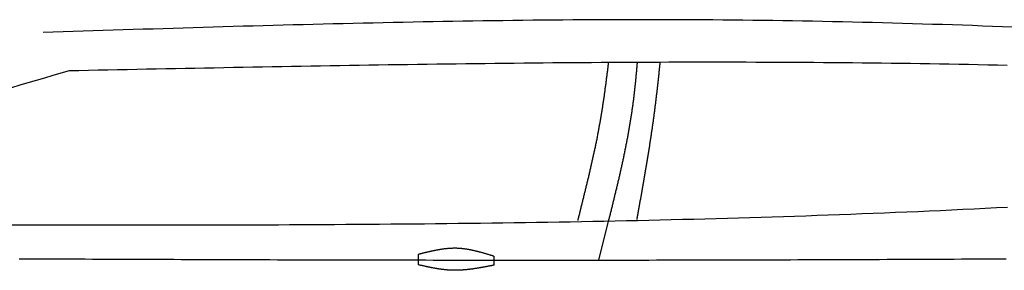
# Model space of a CAD drawing. Extents: x 715 to 7297, y 217 to 5760.
# Tile 72 of 89: x 2921 to 4338, y 3195 to 3556. Entities that reach past the tile are written whole.
import ezdxf

# ---------------------------------------------------------------- set-up
doc = ezdxf.new("R2010")
doc.units = 0
doc.layers.add('CAR', color=1, linetype='CONTINUOUS')

msp = doc.modelspace()

# ---------------------------------------------------------------- linework, layer by layer
at = {"layer": 'CAR'}
msp.add_line((3767.951, 3265.453), (3753.964, 3209.673), dxfattribs=at)
for points in [[(3494.573, 3202.838), (3494.573, 3217.817)], [(3603.132, 3215.194), (3603.132, 3202.258)]]:
    msp.add_lwpolyline(points, dxfattribs=at)
for points in [[(4349.39, 3544.97, 0), (4335.02, 3545.51, 0), (4320.65, 3546.04, 0), (4306.28, 3546.55, 0), (4291.91, 3547.06, 0), (4277.54, 3547.55, 0), (4263.17, 3548.03, 0), (4248.8, 3548.5, 0), (4234.43, 3548.95, 0), (4220.06, 3549.39, 0), (4205.69, 3549.82, 0), (4191.32, 3550.23, 0), (4176.94, 3550.63, 0), (4162.57, 3551.02, 0), (4148.2, 3551.39, 0), (4133.83, 3551.75, 0), (4119.46, 3552.09, 0), (4105.09, 3552.42, 0), (4090.71, 3552.73, 0), (4076.34, 3553.03, 0), (4061.97, 3553.31, 0), (4047.6, 3553.58, 0), (4033.22, 3553.83, 0), (4018.85, 3554.07, 0), (4004.48, 3554.29, 0), (3990.1, 3554.49, 0), (3975.73, 3554.68, 0), (3961.35, 3554.85, 0), (3946.98, 3555, 0), (3932.6, 3555.14, 0), (3918.23, 3555.26, 0), (3903.85, 3555.36, 0), (3889.48, 3555.45, 0), (3875.1, 3555.52, 0), (3860.73, 3555.57, 0), (3846.35, 3555.61, 0), (3831.98, 3555.63, 0), (3817.6, 3555.64, 0), (3803.22, 3555.63, 0), (3788.85, 3555.6, 0), (3774.47, 3555.56, 0), (3760.09, 3555.51, 0), (3745.71, 3555.44, 0), (3731.34, 3555.36, 0), (3716.96, 3555.26, 0), (3702.58, 3555.16, 0), (3688.2, 3555.03, 0), (3673.82, 3554.9, 0), (3659.45, 3554.75, 0), (3645.07, 3554.59, 0), (3630.69, 3554.42, 0), (3616.31, 3554.23, 0), (3601.93, 3554.04, 0), (3587.55, 3553.83, 0), (3573.17, 3553.61, 0), (3558.79, 3553.38, 0), (3544.41, 3553.14, 0), (3530.03, 3552.89, 0), (3515.65, 3552.63, 0), (3501.27, 3552.36, 0), (3486.89, 3552.08, 0), (3472.51, 3551.79, 0), (3458.13, 3551.49, 0), (3443.75, 3551.18, 0), (3429.37, 3550.87, 0), (3414.99, 3550.54, 0), (3400.61, 3550.21, 0), (3386.23, 3549.87, 0), (3371.85, 3549.52, 0), (3357.46, 3549.16, 0), (3343.08, 3548.8, 0), (3328.7, 3548.43, 0), (3314.32, 3548.06, 0), (3299.94, 3547.67, 0), (3285.56, 3547.28, 0), (3271.18, 3546.89, 0), (3256.79, 3546.49, 0), (3242.41, 3546.08, 0), (3228.03, 3545.67, 0), (3213.65, 3545.26, 0), (3199.27, 3544.84, 0), (3184.88, 3544.41, 0), (3170.5, 3543.98, 0), (3156.12, 3543.55, 0), (3141.74, 3543.12, 0), (3127.35, 3542.68, 0), (3112.97, 3542.23, 0), (3098.59, 3541.79, 0), (3084.21, 3541.34, 0), (3069.82, 3540.89, 0), (3055.44, 3540.44, 0), (3041.06, 3539.99, 0), (3026.68, 3539.53, 0), (3012.29, 3539.08, 0), (2997.91, 3538.62, 0), (2983.53, 3538.16, 0), (2969.15, 3537.7, 0), (2954.76, 3537.24, 0)], [(4341.88, 3489.79, 0), (4327.97, 3490.09, 0), (4314.06, 3490.38, 0), (4300.14, 3490.67, 0), (4286.23, 3490.94, 0), (4272.32, 3491.2, 0), (4258.41, 3491.45, 0), (4244.5, 3491.69, 0), (4230.59, 3491.92, 0), (4216.68, 3492.14, 0), (4202.76, 3492.35, 0), (4188.85, 3492.55, 0), (4174.94, 3492.73, 0), (4161.03, 3492.91, 0), (4147.11, 3493.07, 0), (4133.2, 3493.22, 0), (4119.29, 3493.37, 0), (4105.38, 3493.5, 0), (4091.46, 3493.62, 0), (4077.55, 3493.73, 0), (4063.64, 3493.84, 0), (4049.72, 3493.93, 0), (4035.81, 3494.01, 0), (4021.9, 3494.08, 0), (4007.98, 3494.15, 0), (3994.07, 3494.2, 0), (3980.15, 3494.25, 0), (3966.24, 3494.29, 0), (3952.33, 3494.31, 0), (3938.41, 3494.33, 0), (3924.5, 3494.34, 0), (3910.58, 3494.34, 0), (3896.67, 3494.34, 0), (3882.75, 3494.32, 0), (3868.84, 3494.3, 0), (3854.92, 3494.27, 0), (3841.01, 3494.23, 0), (3827.09, 3494.18, 0), (3813.18, 3494.13, 0), (3799.26, 3494.06, 0), (3785.35, 3494, 0), (3771.43, 3493.92, 0), (3757.52, 3493.83, 0), (3743.6, 3493.74, 0), (3729.68, 3493.65, 0), (3715.77, 3493.54, 0), (3701.85, 3493.43, 0), (3687.94, 3493.31, 0), (3674.02, 3493.19, 0), (3660.1, 3493.06, 0), (3646.19, 3492.92, 0), (3632.27, 3492.78, 0), (3618.35, 3492.63, 0), (3604.44, 3492.48, 0), (3590.52, 3492.32, 0), (3576.6, 3492.16, 0), (3562.69, 3491.99, 0), (3548.77, 3491.81, 0), (3534.85, 3491.63, 0), (3520.93, 3491.44, 0), (3507.02, 3491.25, 0), (3493.1, 3491.06, 0), (3479.18, 3490.86, 0), (3465.27, 3490.65, 0), (3451.35, 3490.45, 0), (3437.43, 3490.23, 0), (3423.51, 3490.02, 0), (3409.6, 3489.8, 0), (3395.68, 3489.57, 0), (3381.76, 3489.34, 0), (3367.84, 3489.11, 0), (3353.93, 3488.88, 0), (3340.01, 3488.64, 0), (3326.09, 3488.4, 0), (3312.17, 3488.15, 0), (3298.25, 3487.91, 0), (3284.34, 3487.66, 0), (3270.42, 3487.4, 0), (3256.5, 3487.15, 0), (3242.58, 3486.89, 0), (3228.66, 3486.63, 0), (3214.75, 3486.37, 0), (3200.83, 3486.1, 0), (3186.91, 3485.84, 0), (3172.99, 3485.57, 0), (3159.07, 3485.3, 0), (3145.15, 3485.03, 0), (3131.24, 3484.75, 0), (3117.32, 3484.48, 0), (3103.4, 3484.2, 0), (3089.48, 3483.93, 0), (3075.56, 3483.65, 0), (3061.64, 3483.37, 0), (3047.73, 3483.09, 0), (3033.81, 3482.82, 0), (3019.89, 3482.54, 0), (3005.97, 3482.26, 0), (2992.05, 3481.98, 0)], [(3767.93, 3493.69, 0), (3767.76, 3492.24, 0), (3767.59, 3490.79, 0), (3767.41, 3489.33, 0), (3767.24, 3487.88, 0), (3767.07, 3486.42, 0), (3766.89, 3484.97, 0), (3766.71, 3483.52, 0), (3766.54, 3482.06, 0), (3766.36, 3480.61, 0), (3766.18, 3479.15, 0), (3766, 3477.7, 0), (3765.82, 3476.24, 0), (3765.64, 3474.79, 0), (3765.45, 3473.33, 0), (3765.27, 3471.88, 0), (3765.08, 3470.42, 0), (3764.9, 3468.97, 0), (3764.71, 3467.51, 0), (3764.52, 3466.06, 0), (3764.33, 3464.6, 0), (3764.14, 3463.15, 0), (3763.94, 3461.7, 0), (3763.75, 3460.24, 0), (3763.55, 3458.79, 0), (3763.36, 3457.33, 0), (3763.16, 3455.88, 0), (3762.96, 3454.42, 0), (3762.76, 3452.97, 0), (3762.56, 3451.52, 0), (3762.35, 3450.06, 0), (3762.15, 3448.61, 0), (3761.94, 3447.15, 0), (3761.73, 3445.7, 0), (3761.53, 3444.25, 0), (3761.31, 3442.79, 0), (3761.1, 3441.34, 0), (3760.89, 3439.89, 0), (3760.67, 3438.44, 0), (3760.46, 3436.98, 0), (3760.24, 3435.53, 0), (3760.02, 3434.08, 0), (3759.8, 3432.63, 0), (3759.57, 3431.17, 0), (3759.35, 3429.72, 0), (3759.12, 3428.27, 0), (3758.89, 3426.82, 0), (3758.66, 3425.37, 0), (3758.43, 3423.92, 0), (3758.2, 3422.47, 0), (3757.96, 3421.02, 0), (3757.73, 3419.57, 0), (3757.49, 3418.12, 0), (3757.25, 3416.67, 0), (3757, 3415.22, 0), (3756.76, 3413.77, 0), (3756.51, 3412.32, 0), (3756.26, 3410.87, 0), (3756.01, 3409.42, 0), (3755.76, 3407.98, 0), (3755.51, 3406.53, 0), (3755.25, 3405.08, 0), (3755, 3403.63, 0), (3754.74, 3402.19, 0), (3754.47, 3400.74, 0), (3754.21, 3399.3, 0), (3753.94, 3397.85, 0), (3753.68, 3396.4, 0), (3753.41, 3394.96, 0), (3753.13, 3393.52, 0), (3752.86, 3392.07, 0), (3752.58, 3390.63, 0), (3752.3, 3389.19, 0), (3752.02, 3387.74, 0), (3751.74, 3386.3, 0), (3751.46, 3384.86, 0), (3751.17, 3383.42, 0), (3750.88, 3381.98, 0), (3750.59, 3380.54, 0), (3750.3, 3379.1, 0), (3750.01, 3377.66, 0), (3749.71, 3376.22, 0), (3749.41, 3374.78, 0), (3749.12, 3373.34, 0), (3748.81, 3371.91, 0), (3748.51, 3370.47, 0), (3748.21, 3369.03, 0), (3747.9, 3367.6, 0), (3747.6, 3366.16, 0), (3747.29, 3364.73, 0), (3746.98, 3363.3, 0), (3746.67, 3361.86, 0), (3746.35, 3360.43, 0), (3746.04, 3359, 0), (3745.72, 3357.57, 0), (3745.41, 3356.14, 0), (3745.09, 3354.71, 0), (3744.77, 3353.28, 0), (3744.45, 3351.85, 0), (3744.13, 3350.43, 0), (3743.81, 3349, 0), (3743.48, 3347.57, 0), (3743.16, 3346.15, 0), (3742.83, 3344.73, 0), (3742.5, 3343.3, 0), (3742.18, 3341.88, 0), (3741.85, 3340.46, 0), (3741.52, 3339.04, 0), (3741.19, 3337.62, 0), (3740.85, 3336.2, 0), (3740.52, 3334.78, 0), (3740.19, 3333.36, 0), (3739.85, 3331.95, 0), (3739.52, 3330.53, 0), (3739.18, 3329.12, 0), (3738.85, 3327.71, 0), (3738.51, 3326.29, 0), (3738.17, 3324.88, 0), (3737.84, 3323.47, 0), (3737.5, 3322.06, 0), (3737.16, 3320.65, 0), (3736.82, 3319.25, 0), (3736.48, 3317.84, 0), (3736.14, 3316.44, 0), (3735.8, 3315.03, 0), (3735.46, 3313.63, 0), (3735.12, 3312.23, 0), (3734.77, 3310.83, 0), (3734.43, 3309.43, 0), (3734.09, 3308.03, 0), (3733.75, 3306.63, 0), (3733.4, 3305.23, 0), (3733.06, 3303.84, 0), (3732.72, 3302.44, 0), (3732.38, 3301.05, 0), (3732.03, 3299.66, 0), (3731.69, 3298.27, 0), (3731.35, 3296.88, 0), (3731.01, 3295.49, 0), (3730.66, 3294.11, 0), (3730.32, 3292.72, 0), (3729.98, 3291.34, 0), (3729.64, 3289.95, 0), (3729.3, 3288.57, 0), (3728.95, 3287.19, 0), (3728.61, 3285.81, 0), (3728.27, 3284.44, 0), (3727.93, 3283.06, 0), (3727.59, 3281.69, 0), (3727.25, 3280.31, 0), (3726.91, 3278.94, 0), (3726.57, 3277.57, 0), (3726.24, 3276.2, 0), (3725.9, 3274.83, 0), (3725.56, 3273.47, 0), (3725.23, 3272.1, 0), (3724.89, 3270.74, 0), (3724.55, 3269.38, 0), (3724.22, 3268.02, 0), (3723.89, 3266.66, 0)], [(3809.37, 3494.11, 0), (3809.25, 3492.65, 0), (3809.13, 3491.19, 0), (3809.01, 3489.73, 0), (3808.89, 3488.27, 0), (3808.77, 3486.81, 0), (3808.64, 3485.36, 0), (3808.51, 3483.9, 0), (3808.39, 3482.44, 0), (3808.26, 3480.98, 0), (3808.13, 3479.52, 0), (3807.99, 3478.07, 0), (3807.86, 3476.61, 0), (3807.72, 3475.15, 0), (3807.59, 3473.69, 0), (3807.45, 3472.24, 0), (3807.31, 3470.78, 0), (3807.17, 3469.33, 0), (3807.02, 3467.87, 0), (3806.88, 3466.41, 0), (3806.73, 3464.96, 0), (3806.58, 3463.5, 0), (3806.43, 3462.05, 0), (3806.28, 3460.59, 0), (3806.13, 3459.14, 0), (3805.97, 3457.69, 0), (3805.81, 3456.23, 0), (3805.65, 3454.78, 0), (3805.49, 3453.33, 0), (3805.33, 3451.87, 0), (3805.16, 3450.42, 0), (3804.99, 3448.97, 0), (3804.82, 3447.52, 0), (3804.65, 3446.07, 0), (3804.48, 3444.61, 0), (3804.3, 3443.16, 0), (3804.12, 3441.71, 0), (3803.94, 3440.26, 0), (3803.76, 3438.81, 0), (3803.57, 3437.36, 0), (3803.39, 3435.91, 0), (3803.2, 3434.47, 0), (3803.01, 3433.02, 0), (3802.81, 3431.57, 0), (3802.61, 3430.12, 0), (3802.42, 3428.67, 0), (3802.21, 3427.23, 0), (3802.01, 3425.78, 0), (3801.8, 3424.33, 0), (3801.59, 3422.89, 0), (3801.38, 3421.44, 0), (3801.17, 3420, 0), (3800.95, 3418.55, 0), (3800.73, 3417.11, 0), (3800.51, 3415.66, 0), (3800.29, 3414.22, 0), (3800.06, 3412.78, 0), (3799.83, 3411.33, 0), (3799.6, 3409.89, 0), (3799.36, 3408.45, 0), (3799.13, 3407.01, 0), (3798.89, 3405.57, 0), (3798.65, 3404.13, 0), (3798.4, 3402.68, 0), (3798.16, 3401.24, 0), (3797.91, 3399.8, 0), (3797.66, 3398.36, 0), (3797.41, 3396.93, 0), (3797.15, 3395.49, 0), (3796.9, 3394.05, 0), (3796.64, 3392.61, 0), (3796.38, 3391.17, 0), (3796.11, 3389.73, 0), (3795.85, 3388.3, 0), (3795.58, 3386.86, 0), (3795.31, 3385.42, 0), (3795.04, 3383.99, 0), (3794.77, 3382.55, 0), (3794.49, 3381.11, 0), (3794.22, 3379.68, 0), (3793.94, 3378.24, 0), (3793.66, 3376.81, 0), (3793.38, 3375.37, 0), (3793.09, 3373.94, 0), (3792.81, 3372.5, 0), (3792.52, 3371.07, 0), (3792.23, 3369.64, 0), (3791.94, 3368.2, 0), (3791.64, 3366.77, 0), (3791.35, 3365.34, 0), (3791.05, 3363.9, 0), (3790.75, 3362.47, 0), (3790.45, 3361.04, 0), (3790.15, 3359.61, 0), (3789.85, 3358.18, 0), (3789.55, 3356.74, 0), (3789.24, 3355.31, 0), (3788.93, 3353.88, 0), (3788.62, 3352.45, 0), (3788.31, 3351.02, 0), (3788, 3349.59, 0), (3787.69, 3348.16, 0), (3787.37, 3346.73, 0), (3787.06, 3345.3, 0), (3786.74, 3343.87, 0), (3786.42, 3342.44, 0), (3786.1, 3341.01, 0), (3785.78, 3339.58, 0), (3785.46, 3338.16, 0), (3785.14, 3336.73, 0), (3784.81, 3335.3, 0), (3784.49, 3333.87, 0), (3784.16, 3332.44, 0), (3783.83, 3331.01, 0), (3783.5, 3329.59, 0), (3783.17, 3328.16, 0), (3782.84, 3326.73, 0), (3782.51, 3325.3, 0), (3782.18, 3323.88, 0), (3781.84, 3322.45, 0), (3781.51, 3321.02, 0), (3781.17, 3319.6, 0), (3780.83, 3318.17, 0), (3780.5, 3316.74, 0), (3780.16, 3315.32, 0), (3779.82, 3313.89, 0), (3779.48, 3312.47, 0), (3779.14, 3311.04, 0), (3778.79, 3309.61, 0), (3778.45, 3308.19, 0), (3778.11, 3306.76, 0), (3777.76, 3305.34, 0), (3777.42, 3303.91, 0), (3777.07, 3302.49, 0), (3776.73, 3301.06, 0), (3776.38, 3299.64, 0), (3776.04, 3298.21, 0), (3775.69, 3296.79, 0), (3775.34, 3295.36, 0), (3774.99, 3293.94, 0), (3774.64, 3292.51, 0), (3774.29, 3291.09, 0), (3773.94, 3289.66, 0), (3773.59, 3288.24, 0), (3773.24, 3286.82, 0), (3772.89, 3285.39, 0), (3772.54, 3283.97, 0), (3772.19, 3282.54, 0), (3771.84, 3281.12, 0), (3771.48, 3279.69, 0), (3771.13, 3278.27, 0), (3770.78, 3276.85, 0), (3770.43, 3275.42, 0), (3770.07, 3274, 0), (3769.72, 3272.57, 0), (3769.37, 3271.15, 0), (3769.01, 3269.73, 0), (3768.66, 3268.3, 0), (3768.3, 3266.88, 0), (3767.95, 3265.45, 0)], [(3842.2, 3494.12, 0), (3842.06, 3492.68, 0), (3841.91, 3491.24, 0), (3841.76, 3489.81, 0), (3841.61, 3488.37, 0), (3841.46, 3486.93, 0), (3841.32, 3485.49, 0), (3841.17, 3484.06, 0), (3841.01, 3482.62, 0), (3840.86, 3481.18, 0), (3840.71, 3479.74, 0), (3840.56, 3478.31, 0), (3840.41, 3476.87, 0), (3840.25, 3475.43, 0), (3840.1, 3473.99, 0), (3839.94, 3472.56, 0), (3839.79, 3471.12, 0), (3839.63, 3469.68, 0), (3839.47, 3468.24, 0), (3839.31, 3466.8, 0), (3839.16, 3465.36, 0), (3839, 3463.93, 0), (3838.83, 3462.49, 0), (3838.67, 3461.05, 0), (3838.51, 3459.61, 0), (3838.35, 3458.17, 0), (3838.19, 3456.73, 0), (3838.02, 3455.3, 0), (3837.86, 3453.86, 0), (3837.69, 3452.42, 0), (3837.52, 3450.98, 0), (3837.35, 3449.54, 0), (3837.18, 3448.1, 0), (3837.02, 3446.67, 0), (3836.84, 3445.23, 0), (3836.67, 3443.79, 0), (3836.5, 3442.35, 0), (3836.33, 3440.91, 0), (3836.15, 3439.48, 0), (3835.98, 3438.04, 0), (3835.8, 3436.6, 0), (3835.62, 3435.16, 0), (3835.44, 3433.73, 0), (3835.27, 3432.29, 0), (3835.09, 3430.85, 0), (3834.9, 3429.41, 0), (3834.72, 3427.98, 0), (3834.54, 3426.54, 0), (3834.35, 3425.1, 0), (3834.17, 3423.66, 0), (3833.98, 3422.23, 0), (3833.79, 3420.79, 0), (3833.6, 3419.35, 0), (3833.41, 3417.92, 0), (3833.22, 3416.48, 0), (3833.03, 3415.04, 0), (3832.84, 3413.61, 0), (3832.64, 3412.17, 0), (3832.45, 3410.74, 0), (3832.25, 3409.3, 0), (3832.05, 3407.87, 0), (3831.85, 3406.43, 0), (3831.65, 3405, 0), (3831.45, 3403.56, 0), (3831.25, 3402.13, 0), (3831.04, 3400.69, 0), (3830.84, 3399.26, 0), (3830.63, 3397.82, 0), (3830.42, 3396.39, 0), (3830.21, 3394.96, 0), (3830, 3393.52, 0), (3829.79, 3392.09, 0), (3829.58, 3390.66, 0), (3829.37, 3389.22, 0), (3829.15, 3387.79, 0), (3828.94, 3386.36, 0), (3828.72, 3384.93, 0), (3828.51, 3383.5, 0), (3828.29, 3382.07, 0), (3828.07, 3380.64, 0), (3827.85, 3379.2, 0), (3827.63, 3377.77, 0), (3827.41, 3376.35, 0), (3827.19, 3374.92, 0), (3826.96, 3373.49, 0), (3826.74, 3372.06, 0), (3826.52, 3370.63, 0), (3826.29, 3369.2, 0), (3826.06, 3367.78, 0), (3825.84, 3366.35, 0), (3825.61, 3364.92, 0), (3825.38, 3363.5, 0), (3825.15, 3362.07, 0), (3824.92, 3360.65, 0), (3824.69, 3359.22, 0), (3824.46, 3357.8, 0), (3824.22, 3356.37, 0), (3823.99, 3354.95, 0), (3823.76, 3353.53, 0), (3823.52, 3352.11, 0), (3823.29, 3350.68, 0), (3823.05, 3349.26, 0), (3822.81, 3347.84, 0), (3822.58, 3346.42, 0), (3822.34, 3345, 0), (3822.1, 3343.58, 0), (3821.86, 3342.17, 0), (3821.62, 3340.75, 0), (3821.38, 3339.33, 0), (3821.14, 3337.92, 0), (3820.9, 3336.5, 0), (3820.66, 3335.08, 0), (3820.42, 3333.67, 0), (3820.18, 3332.26, 0), (3819.93, 3330.84, 0), (3819.69, 3329.43, 0), (3819.45, 3328.02, 0), (3819.2, 3326.61, 0), (3818.96, 3325.2, 0), (3818.71, 3323.79, 0), (3818.47, 3322.38, 0), (3818.22, 3320.97, 0), (3817.98, 3319.56, 0), (3817.73, 3318.15, 0), (3817.48, 3316.75, 0), (3817.24, 3315.34, 0), (3816.99, 3313.94, 0), (3816.74, 3312.53, 0), (3816.5, 3311.13, 0), (3816.25, 3309.73, 0), (3816, 3308.33, 0), (3815.75, 3306.93, 0), (3815.5, 3305.53, 0), (3815.25, 3304.13, 0), (3815.01, 3302.73, 0), (3814.76, 3301.33, 0), (3814.51, 3299.93, 0), (3814.26, 3298.54, 0), (3814.01, 3297.14, 0), (3813.76, 3295.75, 0), (3813.51, 3294.36, 0), (3813.26, 3292.96, 0), (3813.01, 3291.57, 0), (3812.76, 3290.18, 0), (3812.51, 3288.79, 0), (3812.26, 3287.4, 0), (3812.01, 3286.02, 0), (3811.76, 3284.63, 0), (3811.51, 3283.24, 0), (3811.26, 3281.86, 0), (3811.01, 3280.48, 0), (3810.76, 3279.09, 0), (3810.51, 3277.71, 0), (3810.26, 3276.33, 0), (3810.01, 3274.95, 0), (3809.76, 3273.57, 0), (3809.51, 3272.19, 0), (3809.27, 3270.82, 0), (3809.02, 3269.44, 0), (3808.77, 3268.07, 0)], [(4342.54, 3285.43, 0), (4326.42, 3284.6, 0), (4310.3, 3283.79, 0), (4294.18, 3283, 0), (4278.05, 3282.23, 0), (4261.93, 3281.47, 0), (4245.8, 3280.73, 0), (4229.68, 3280, 0), (4213.55, 3279.29, 0), (4197.42, 3278.6, 0), (4181.3, 3277.92, 0), (4165.17, 3277.26, 0), (4149.04, 3276.61, 0), (4132.91, 3275.98, 0), (4116.77, 3275.37, 0), (4100.64, 3274.77, 0), (4084.51, 3274.18, 0), (4068.37, 3273.61, 0), (4052.24, 3273.05, 0), (4036.1, 3272.51, 0), (4019.97, 3271.98, 0), (4003.83, 3271.47, 0), (3987.69, 3270.97, 0), (3971.55, 3270.48, 0), (3955.41, 3270.01, 0), (3939.27, 3269.55, 0), (3923.13, 3269.11, 0), (3906.99, 3268.67, 0), (3890.84, 3268.25, 0), (3874.7, 3267.84, 0), (3858.56, 3267.45, 0), (3842.41, 3267.07, 0), (3826.27, 3266.69, 0), (3810.12, 3266.34, 0), (3793.97, 3265.99, 0), (3777.83, 3265.65, 0), (3761.68, 3265.33, 0), (3745.53, 3265.02, 0), (3729.38, 3264.71, 0), (3713.23, 3264.42, 0), (3697.08, 3264.14, 0), (3680.93, 3263.87, 0), (3664.78, 3263.61, 0), (3648.62, 3263.36, 0), (3632.47, 3263.12, 0), (3616.32, 3262.9, 0), (3600.16, 3262.68, 0), (3584.01, 3262.47, 0), (3567.85, 3262.27, 0), (3551.7, 3262.07, 0), (3535.54, 3261.89, 0), (3519.39, 3261.72, 0), (3503.23, 3261.55, 0), (3487.07, 3261.4, 0), (3470.91, 3261.25, 0), (3454.76, 3261.11, 0), (3438.6, 3260.97, 0), (3422.44, 3260.85, 0), (3406.28, 3260.73, 0), (3390.12, 3260.62, 0), (3373.96, 3260.52, 0), (3357.8, 3260.43, 0), (3341.63, 3260.34, 0), (3325.47, 3260.26, 0), (3309.31, 3260.18, 0), (3293.15, 3260.11, 0), (3276.99, 3260.05, 0), (3260.82, 3260, 0), (3244.66, 3259.95, 0), (3228.49, 3259.9, 0), (3212.33, 3259.86, 0), (3196.17, 3259.83, 0), (3180, 3259.8, 0), (3163.84, 3259.78, 0), (3147.67, 3259.76, 0), (3131.51, 3259.74, 0), (3115.34, 3259.73, 0), (3099.17, 3259.73, 0), (3083.01, 3259.73, 0), (3066.84, 3259.73, 0), (3050.67, 3259.74, 0), (3034.51, 3259.75, 0), (3018.34, 3259.76, 0), (3002.17, 3259.78, 0), (2986.01, 3259.8, 0), (2969.84, 3259.82, 0), (2953.67, 3259.85, 0), (2937.5, 3259.88, 0), (2921.33, 3259.91, 0), (2905.17, 3259.94, 0)], [(3603.13, 3215.19, 0), (3602.45, 3215.4, 0), (3601.78, 3215.61, 0), (3601.1, 3215.82, 0), (3600.42, 3216.02, 0), (3599.74, 3216.23, 0), (3599.07, 3216.44, 0), (3598.39, 3216.64, 0), (3597.71, 3216.85, 0), (3597.03, 3217.06, 0), (3596.36, 3217.26, 0), (3595.68, 3217.47, 0), (3595, 3217.67, 0), (3594.32, 3217.87, 0), (3593.65, 3218.07, 0), (3592.97, 3218.28, 0), (3592.29, 3218.48, 0), (3591.61, 3218.68, 0), (3590.93, 3218.87, 0), (3590.26, 3219.07, 0), (3589.58, 3219.27, 0), (3588.9, 3219.46, 0), (3588.22, 3219.66, 0), (3587.54, 3219.85, 0), (3586.87, 3220.04, 0), (3586.19, 3220.23, 0), (3585.51, 3220.42, 0), (3584.83, 3220.6, 0), (3584.15, 3220.79, 0), (3583.48, 3220.97, 0), (3582.8, 3221.15, 0), (3582.12, 3221.33, 0), (3581.44, 3221.51, 0), (3580.76, 3221.68, 0), (3580.08, 3221.86, 0), (3579.41, 3222.03, 0), (3578.73, 3222.2, 0), (3578.05, 3222.36, 0), (3577.37, 3222.53, 0), (3576.69, 3222.69, 0), (3576.01, 3222.85, 0), (3575.33, 3223.01, 0), (3574.65, 3223.16, 0), (3573.98, 3223.32, 0), (3573.3, 3223.47, 0), (3572.62, 3223.61, 0), (3571.94, 3223.76, 0), (3571.26, 3223.9, 0), (3570.58, 3224.04, 0), (3569.9, 3224.17, 0), (3569.22, 3224.31, 0), (3568.54, 3224.44, 0), (3567.86, 3224.56, 0), (3567.18, 3224.69, 0), (3566.5, 3224.81, 0), (3565.82, 3224.92, 0), (3565.14, 3225.04, 0), (3564.46, 3225.15, 0), (3563.78, 3225.25, 0), (3563.1, 3225.36, 0), (3562.42, 3225.46, 0), (3561.74, 3225.55, 0), (3561.06, 3225.64, 0), (3560.38, 3225.73, 0), (3559.7, 3225.82, 0), (3559.01, 3225.9, 0), (3558.33, 3225.97, 0), (3557.65, 3226.05, 0), (3556.97, 3226.11, 0), (3556.29, 3226.18, 0), (3555.61, 3226.24, 0), (3554.93, 3226.29, 0), (3554.24, 3226.34, 0), (3553.56, 3226.39, 0), (3552.88, 3226.43, 0), (3552.2, 3226.47, 0), (3551.52, 3226.51, 0), (3550.83, 3226.53, 0), (3550.15, 3226.56, 0), (3549.47, 3226.58, 0), (3548.79, 3226.59, 0), (3548.1, 3226.6, 0), (3547.42, 3226.61, 0), (3546.74, 3226.61, 0), (3546.05, 3226.6, 0), (3545.37, 3226.59, 0), (3544.69, 3226.58, 0), (3544, 3226.57, 0), (3543.32, 3226.54, 0), (3542.63, 3226.52, 0), (3541.95, 3226.49, 0), (3541.27, 3226.45, 0), (3540.58, 3226.42, 0), (3539.9, 3226.38, 0), (3539.21, 3226.33, 0), (3538.53, 3226.28, 0), (3537.84, 3226.23, 0), (3537.16, 3226.17, 0), (3536.47, 3226.11, 0), (3535.79, 3226.05, 0), (3535.1, 3225.98, 0), (3534.42, 3225.91, 0), (3533.73, 3225.83, 0), (3533.05, 3225.75, 0), (3532.36, 3225.67, 0), (3531.68, 3225.59, 0), (3530.99, 3225.5, 0), (3530.31, 3225.41, 0), (3529.62, 3225.31, 0), (3528.93, 3225.22, 0), (3528.25, 3225.12, 0), (3527.56, 3225.01, 0), (3526.88, 3224.91, 0), (3526.19, 3224.8, 0), (3525.5, 3224.69, 0), (3524.82, 3224.57, 0), (3524.13, 3224.46, 0), (3523.45, 3224.34, 0), (3522.76, 3224.22, 0), (3522.07, 3224.09, 0), (3521.39, 3223.97, 0), (3520.7, 3223.84, 0), (3520.01, 3223.71, 0), (3519.33, 3223.57, 0), (3518.64, 3223.44, 0), (3517.95, 3223.3, 0), (3517.26, 3223.16, 0), (3516.58, 3223.02, 0), (3515.89, 3222.88, 0), (3515.2, 3222.73, 0), (3514.52, 3222.58, 0), (3513.83, 3222.44, 0), (3513.14, 3222.28, 0), (3512.45, 3222.13, 0), (3511.77, 3221.98, 0), (3511.08, 3221.82, 0), (3510.39, 3221.67, 0), (3509.7, 3221.51, 0), (3509.02, 3221.35, 0), (3508.33, 3221.19, 0), (3507.64, 3221.03, 0), (3506.95, 3220.87, 0), (3506.27, 3220.7, 0), (3505.58, 3220.54, 0), (3504.89, 3220.37, 0), (3504.2, 3220.21, 0), (3503.52, 3220.04, 0), (3502.83, 3219.87, 0), (3502.14, 3219.7, 0), (3501.45, 3219.53, 0), (3500.76, 3219.36, 0), (3500.08, 3219.19, 0), (3499.39, 3219.02, 0), (3498.7, 3218.85, 0), (3498.01, 3218.68, 0), (3497.32, 3218.51, 0), (3496.64, 3218.33, 0), (3495.95, 3218.16, 0), (3495.26, 3217.99, 0), (3494.57, 3217.82, 0)], [(2920.01, 3211.67, 0), (2930.58, 3211.62, 0), (2941.15, 3211.57, 0), (2951.72, 3211.52, 0), (2962.3, 3211.47, 0), (2972.88, 3211.42, 0), (2983.46, 3211.38, 0), (2994.05, 3211.33, 0), (3004.64, 3211.28, 0), (3015.24, 3211.24, 0), (3025.83, 3211.19, 0), (3036.43, 3211.15, 0), (3047.04, 3211.1, 0), (3057.64, 3211.06, 0), (3068.25, 3211.01, 0), (3078.87, 3210.97, 0), (3089.48, 3210.93, 0), (3100.1, 3210.89, 0), (3110.72, 3210.84, 0), (3121.34, 3210.8, 0), (3131.97, 3210.76, 0), (3142.6, 3210.72, 0), (3153.23, 3210.68, 0), (3163.87, 3210.65, 0), (3174.5, 3210.61, 0), (3185.14, 3210.57, 0), (3195.78, 3210.53, 0), (3206.43, 3210.5, 0), (3217.08, 3210.46, 0), (3227.73, 3210.43, 0), (3238.38, 3210.39, 0), (3249.03, 3210.36, 0), (3259.69, 3210.32, 0), (3270.34, 3210.29, 0), (3281, 3210.26, 0), (3291.67, 3210.23, 0), (3302.33, 3210.2, 0), (3313, 3210.17, 0), (3323.67, 3210.14, 0), (3334.34, 3210.11, 0), (3345.01, 3210.09, 0), (3355.68, 3210.06, 0), (3366.36, 3210.03, 0), (3377.03, 3210.01, 0), (3387.71, 3209.98, 0), (3398.39, 3209.96, 0), (3409.07, 3209.94, 0), (3419.76, 3209.91, 0), (3430.44, 3209.89, 0), (3441.13, 3209.87, 0), (3451.82, 3209.85, 0), (3462.51, 3209.83, 0), (3473.2, 3209.82, 0), (3483.89, 3209.8, 0), (3494.58, 3209.78, 0), (3505.28, 3209.77, 0), (3515.97, 3209.75, 0), (3526.67, 3209.74, 0), (3537.37, 3209.73, 0), (3548.06, 3209.71, 0), (3558.76, 3209.7, 0), (3569.46, 3209.69, 0), (3580.17, 3209.68, 0), (3590.87, 3209.68, 0), (3601.57, 3209.67, 0), (3612.27, 3209.66, 0), (3622.98, 3209.66, 0), (3633.68, 3209.65, 0), (3644.39, 3209.65, 0), (3655.09, 3209.65, 0), (3665.8, 3209.65, 0), (3676.51, 3209.65, 0), (3687.22, 3209.65, 0), (3697.92, 3209.65, 0), (3708.63, 3209.65, 0), (3719.34, 3209.65, 0), (3730.05, 3209.66, 0), (3740.76, 3209.66, 0), (3751.47, 3209.67, 0), (3762.18, 3209.68, 0), (3772.88, 3209.69, 0), (3783.59, 3209.7, 0), (3794.3, 3209.71, 0), (3805.01, 3209.72, 0), (3815.72, 3209.74, 0), (3826.43, 3209.75, 0), (3837.14, 3209.77, 0), (3847.85, 3209.78, 0), (3858.56, 3209.8, 0), (3869.27, 3209.82, 0), (3879.98, 3209.84, 0), (3890.69, 3209.86, 0), (3901.4, 3209.88, 0), (3912.1, 3209.9, 0), (3922.81, 3209.93, 0), (3933.52, 3209.95, 0), (3944.23, 3209.98, 0), (3954.94, 3210, 0), (3965.65, 3210.03, 0), (3976.36, 3210.06, 0), (3987.07, 3210.09, 0), (3997.78, 3210.12, 0), (4008.49, 3210.15, 0), (4019.2, 3210.18, 0), (4029.91, 3210.22, 0), (4040.62, 3210.25, 0), (4051.32, 3210.29, 0), (4062.03, 3210.32, 0), (4072.74, 3210.36, 0), (4083.45, 3210.4, 0), (4094.16, 3210.43, 0), (4104.87, 3210.47, 0), (4115.58, 3210.51, 0), (4126.29, 3210.55, 0), (4137, 3210.6, 0), (4147.71, 3210.64, 0), (4158.42, 3210.68, 0), (4169.13, 3210.73, 0), (4179.84, 3210.77, 0), (4190.54, 3210.82, 0), (4201.25, 3210.86, 0), (4211.96, 3210.91, 0), (4222.67, 3210.96, 0), (4233.38, 3211.01, 0), (4244.09, 3211.06, 0), (4254.8, 3211.11, 0), (4265.51, 3211.16, 0), (4276.22, 3211.21, 0), (4286.93, 3211.26, 0), (4297.64, 3211.31, 0), (4308.35, 3211.37, 0), (4319.05, 3211.42, 0), (4329.76, 3211.47, 0), (4340.47, 3211.53, 0)], [(3603.13, 3202.26, 0), (3602.45, 3202.12, 0), (3601.76, 3201.99, 0), (3601.07, 3201.85, 0), (3600.39, 3201.72, 0), (3599.7, 3201.58, 0), (3599.02, 3201.45, 0), (3598.33, 3201.31, 0), (3597.64, 3201.18, 0), (3596.96, 3201.05, 0), (3596.27, 3200.91, 0), (3595.59, 3200.78, 0), (3594.9, 3200.65, 0), (3594.21, 3200.51, 0), (3593.53, 3200.38, 0), (3592.84, 3200.25, 0), (3592.16, 3200.12, 0), (3591.47, 3199.99, 0), (3590.79, 3199.86, 0), (3590.1, 3199.73, 0), (3589.41, 3199.61, 0), (3588.73, 3199.48, 0), (3588.04, 3199.35, 0), (3587.36, 3199.23, 0), (3586.67, 3199.1, 0), (3585.99, 3198.98, 0), (3585.3, 3198.86, 0), (3584.61, 3198.74, 0), (3583.93, 3198.62, 0), (3583.24, 3198.5, 0), (3582.56, 3198.38, 0), (3581.87, 3198.27, 0), (3581.19, 3198.15, 0), (3580.5, 3198.04, 0), (3579.82, 3197.92, 0), (3579.13, 3197.81, 0), (3578.44, 3197.7, 0), (3577.76, 3197.6, 0), (3577.07, 3197.49, 0), (3576.39, 3197.38, 0), (3575.7, 3197.28, 0), (3575.02, 3197.18, 0), (3574.33, 3197.08, 0), (3573.65, 3196.98, 0), (3572.96, 3196.88, 0), (3572.28, 3196.79, 0), (3571.59, 3196.7, 0), (3570.91, 3196.6, 0), (3570.22, 3196.52, 0), (3569.54, 3196.43, 0), (3568.85, 3196.34, 0), (3568.17, 3196.26, 0), (3567.48, 3196.18, 0), (3566.8, 3196.1, 0), (3566.11, 3196.02, 0), (3565.43, 3195.95, 0), (3564.74, 3195.87, 0), (3564.06, 3195.8, 0), (3563.38, 3195.74, 0), (3562.69, 3195.67, 0), (3562.01, 3195.61, 0), (3561.32, 3195.55, 0), (3560.64, 3195.49, 0), (3559.95, 3195.43, 0), (3559.27, 3195.38, 0), (3558.59, 3195.33, 0), (3557.9, 3195.28, 0), (3557.22, 3195.24, 0), (3556.53, 3195.19, 0), (3555.85, 3195.15, 0), (3555.17, 3195.12, 0), (3554.48, 3195.08, 0), (3553.8, 3195.05, 0), (3553.12, 3195.02, 0), (3552.43, 3195, 0), (3551.75, 3194.98, 0), (3551.07, 3194.96, 0), (3550.38, 3194.94, 0), (3549.7, 3194.93, 0), (3549.02, 3194.92, 0), (3548.33, 3194.91, 0), (3547.65, 3194.91, 0), (3546.97, 3194.91, 0), (3546.29, 3194.91, 0), (3545.6, 3194.92, 0), (3544.92, 3194.93, 0), (3544.24, 3194.94, 0), (3543.56, 3194.96, 0), (3542.87, 3194.98, 0), (3542.19, 3195.01, 0), (3541.51, 3195.03, 0), (3540.83, 3195.07, 0), (3540.14, 3195.1, 0), (3539.46, 3195.14, 0), (3538.78, 3195.18, 0), (3538.1, 3195.23, 0), (3537.42, 3195.28, 0), (3536.74, 3195.33, 0), (3536.05, 3195.38, 0), (3535.37, 3195.44, 0), (3534.69, 3195.5, 0), (3534.01, 3195.57, 0), (3533.33, 3195.64, 0), (3532.65, 3195.71, 0), (3531.97, 3195.78, 0), (3531.29, 3195.86, 0), (3530.6, 3195.94, 0), (3529.92, 3196.02, 0), (3529.24, 3196.11, 0), (3528.56, 3196.19, 0), (3527.88, 3196.28, 0), (3527.2, 3196.38, 0), (3526.52, 3196.47, 0), (3525.84, 3196.57, 0), (3525.16, 3196.67, 0), (3524.48, 3196.77, 0), (3523.8, 3196.88, 0), (3523.12, 3196.99, 0), (3522.44, 3197.1, 0), (3521.76, 3197.21, 0), (3521.08, 3197.32, 0), (3520.4, 3197.44, 0), (3519.72, 3197.56, 0), (3519.04, 3197.68, 0), (3518.36, 3197.8, 0), (3517.68, 3197.92, 0), (3517, 3198.05, 0), (3516.32, 3198.17, 0), (3515.64, 3198.3, 0), (3514.96, 3198.43, 0), (3514.28, 3198.56, 0), (3513.6, 3198.7, 0), (3512.92, 3198.83, 0), (3512.24, 3198.97, 0), (3511.56, 3199.11, 0), (3510.88, 3199.25, 0), (3510.2, 3199.39, 0), (3509.52, 3199.53, 0), (3508.84, 3199.67, 0), (3508.16, 3199.81, 0), (3507.48, 3199.96, 0), (3506.8, 3200.1, 0), (3506.12, 3200.25, 0), (3505.44, 3200.4, 0), (3504.76, 3200.55, 0), (3504.08, 3200.7, 0), (3503.4, 3200.85, 0), (3502.72, 3201, 0), (3502.04, 3201.15, 0), (3501.37, 3201.3, 0), (3500.69, 3201.45, 0), (3500.01, 3201.6, 0), (3499.33, 3201.76, 0), (3498.65, 3201.91, 0), (3497.97, 3202.07, 0), (3497.29, 3202.22, 0), (3496.61, 3202.37, 0), (3495.93, 3202.53, 0), (3495.25, 3202.68, 0), (3494.57, 3202.84, 0)]]:
    msp.add_polyline3d(points, dxfattribs=at)
msp.add_arc((4694.552, -2476.788), 6197.207, 105.9453518, 109.5962158, dxfattribs=at)

doc.saveas('drawing.dxf')
